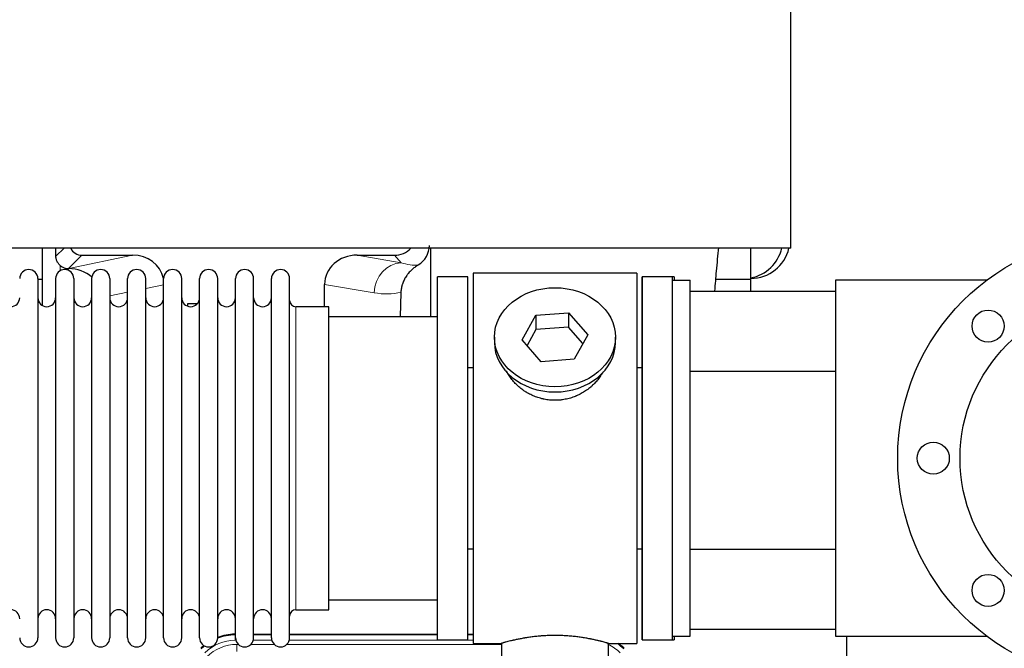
# Model space of a CAD drawing. Header units: inches. Extents: x 0 to 29700, y -16 to 21000.
# Tile 46 of 256: x 6322 to 6875, y 9548 to 9901. Entities that reach past the tile are written whole.
import ezdxf

# ---------------------------------------------------------------- set-up
doc = ezdxf.new("R2010")
doc.units = ezdxf.units.IN
doc.layers.add('1', color=7, linetype='Continuous', true_color=0xffffff)
doc.layers.add('254', color=7, linetype='Continuous', true_color=0xffffff)
doc.styles.add('latin_extended', font='simplex.shx')
doc.dimstyles.get("Standard").update_dxf_attribs({"dimtxt": 0.18, "dimasz": 0.18, "dimexe": 0.18, "dimexo": 0.0625, "dimgap": 0.09, "dimtad": 0, "dimtih": 1, "dimtoh": 1, "dimdec": 4, "dimzin": 0, "dimdsep": 46, "dimtxsty": 'Standard', "dimcen": 0.09, "dimadec": 0, "dimazin": 0, "dimtfac": 1, "dimtdec": 4, "dimtofl": 0, "dimtmove": 0, "dimatfit": 3, "dimfxl": 1, "dimtolj": 1, "dimtzin": 0, "dimarcsym": 0})

# ---------------------------------------------------------------- blocks, each defined once
blk = doc.blocks.new('_U9')
at = {"layer": '254', "color": 3, "linetype": 'Continuous', "lineweight": 13, "transparency": 16777216}
for p, q in [((2790.18, 10400.26), (2106.49, 10400.26)), ((2156.49, 9569.56), (2156.49, 10225.26)), ((7087.25, 9394.56), (2106.49, 9394.56))]:
    blk.add_line(p, q, dxfattribs=at)
at = {"layer": '254', "color": 3, "transparency": 16777216}
for points in [[(2185.65, 10225.26), (2127.32, 10225.26), (2156.49, 10400.26)], [(2127.32, 9569.56), (2185.65, 9569.56), (2156.49, 9394.56)]]:
    blk.add_solid(points, dxfattribs=at)
at = {"layer": 'Defpoints', "color": 0, "transparency": 16777216}
for p in [(2156.49, 10400.26), (2840.18, 10400.26), (7137.25, 9394.56)]:
    blk.add_point(p, dxfattribs=at)
at = {"layer": '254', "color": 2, "lineweight": 13, "transparency": 16777216, "insert": (1893.99, 9685.68), "char_height": 175, "attachment_point": 1, "rotation": 90, "style": 'latin_extended'}
blk.add_mtext('\\A1;\\C2;1006', dxfattribs=at)

msp = doc.modelspace()

# ---------------------------------------------------------------- linework, layer by layer
at = {"layer": '1', "color": 2, "linetype": 'Continuous', "lineweight": 25}
for p, q in [((6754.751, 9772.582), (6754.751, 10006.836)), ((6754.751, 9772.582), (6227.687, 9772.582)), ((6334.233, 9772.581), (6334.233, 9740.454)), ((6552.301, 9772.581), (6552.301, 9734.063)), ((6732.251, 9755.062), (6732.251, 9772.581)), ((6356.584, 9768.649), (6385.045, 9768.649)), ((6511.213, 9768.649), (6532.065, 9768.649)), ((6349.045, 9761.11), (6349.204, 9761.11)), ((6334.231, 9755.062), (6331.85, 9755.062)), ((6331.851, 9755.462), (6331.851, 9553.662)), ((6341.851, 9755.462), (6341.851, 9553.662)), ((6352.051, 9755.462), (6352.051, 9553.662)), ((6362.051, 9755.462), (6362.051, 9553.662)), ((6372.251, 9755.462), (6372.251, 9553.662)), ((6382.251, 9553.662), (6382.251, 9755.462)), ((6392.451, 9553.662), (6392.451, 9755.462)), ((6402.451, 9553.662), (6402.451, 9755.462)), ((6412.651, 9553.662), (6412.651, 9755.462)), ((6422.651, 9553.662), (6422.651, 9755.462)), ((6432.851, 9553.662), (6432.851, 9755.462)), ((6442.851, 9553.662), (6442.851, 9755.462)), ((6453.051, 9553.662), (6453.051, 9755.462)), ((6463.051, 9553.662), (6463.051, 9755.462)), ((6473.251, 9553.662), (6473.251, 9755.462)), ((6573.251, 9756.562), (6556.251, 9756.562)), ((6556.251, 9552.562), (6556.251, 9756.562)), ((6573.251, 9552.562), (6573.251, 9756.562)), ((6668.251, 9758.562), (6576.251, 9758.562)), ((6576.251, 9758.562), (6576.251, 9550.562)), ((6668.251, 9758.562), (6668.251, 9550.562)), ((6689.251, 9756.562), (6671.251, 9756.562)), ((6688.251, 9756.562), (6671.251, 9756.562)), ((6671.251, 9756.562), (6671.251, 9654.562)), ((6671.251, 9552.562), (6671.251, 9756.562)), ((6688.251, 9754.561), (6688.251, 9756.562)), ((6688.251, 9554.562), (6688.251, 9754.562)), ((6688.251, 9754.562), (6698.251, 9754.562)), ((6689.251, 9756.562), (6689.251, 9754.563)), ((6698.251, 9554.562), (6698.251, 9754.562)), ((6732.251, 9755.062), (6712.623, 9755.062)), ((6732.251, 9748.407), (6732.251, 9755.062)), ((6864.75, 9754.562), (6779.751, 9754.562)), ((6779.751, 9754.562), (6779.751, 9554.562)), ((6492.876, 9739.712), (6492.876, 9752.261)), ((6535.765, 9747.762), (6535.4, 9734.061)), ((6698.251, 9748.407), (6779.75, 9748.407)), ((6415.951, 9741.264), (6415.951, 9740.01)), ((6421.272, 9741.264), (6415.951, 9741.264)), ((6495.251, 9739.712), (6476.751, 9739.712)), ((6495.251, 9569.412), (6495.251, 9739.712)), ((6556.251, 9734.062), (6495.245, 9734.062)), ((6603.859, 9721.089), (6611.531, 9734.857)), ((6611.531, 9734.857), (6629.922, 9736.298)), ((6611.531, 9734.857), (6611.531, 9726.827)), ((6629.922, 9736.298), (6629.922, 9728.268)), ((6629.922, 9736.298), (6640.642, 9723.972)), ((6629.922, 9728.268), (6611.531, 9726.827)), ((6637.915, 9719.078), (6629.922, 9728.268)), ((6588.251, 9722.531), (6588.251, 9719.663)), ((6611.531, 9726.827), (6606.587, 9717.954)), ((6640.642, 9723.972), (6632.97, 9710.205)), ((6656.251, 9719.663), (6656.251, 9722.531)), ((6614.579, 9708.763), (6603.859, 9721.089)), ((6573.25, 9705.562), (6576.251, 9705.562)), ((6632.97, 9710.205), (6614.579, 9708.763)), ((6668.251, 9705.562), (6671.251, 9705.562)), ((6698.251, 9703.407), (6779.75, 9703.407)), ((6671.251, 9654.562), (6671.251, 9552.562)), ((6576.251, 9603.562), (6573.25, 9603.562)), ((6671.251, 9603.562), (6668.251, 9603.562)), ((6698.251, 9603.407), (6779.75, 9603.407)), ((6495.245, 9575.062), (6556.251, 9575.062)), ((6476.751, 9569.412), (6495.251, 9569.412)), ((6442.491, 9555.663), (6442.853, 9555.663)), ((6453.053, 9555.663), (6463.051, 9555.663)), ((6473.251, 9555.663), (6556.248, 9555.663)), ((6573.248, 9555.663), (6576.25, 9555.663)), ((6779.75, 9558.407), (6698.251, 9558.407)), ((6556.251, 9552.562), (6573.251, 9552.562)), ((6576.251, 9550.562), (6592.251, 9550.562)), ((6592.251, 9550.562), (6592.251, 9541.062)), ((6651.846, 9550.562), (6668.251, 9550.562)), ((6652.251, 9541.062), (6652.251, 9550.678)), ((6671.251, 9552.562), (6689.251, 9552.562)), ((6671.251, 9552.562), (6688.251, 9552.562)), ((6688.251, 9552.562), (6688.251, 9554.563)), ((6688.251, 9554.562), (6698.251, 9554.562)), ((6689.251, 9554.561), (6689.251, 9552.562)), ((6779.751, 9554.562), (6864.75, 9554.562)), ((6786.25, 9227.063), (6786.25, 9554.555))]:
    msp.add_line(p, q, dxfattribs=at)
at = {"layer": '1', "color": 110, "linetype": 'Continuous', "lineweight": 13}
for p, q in [((6341.993, 9768.004), (6346.57, 9772.581)), ((6356.584, 9768.649), (6349.045, 9761.11)), ((6349.204, 9761.11), (6385.045, 9768.649)), ((6511.213, 9768.649), (6535.856, 9764.434)), ((6535.856, 9764.434), (6532.065, 9768.649)), ((6344.441, 9759.901), (6344.441, 9762.815)), ((6402.45, 9752.073), (6392.451, 9749.97)), ((6520.721, 9747.499), (6492.876, 9752.261)), ((6382.251, 9747.824), (6372.251, 9745.721)), ((6476.751, 9569.412), (6476.751, 9739.712)), ((6442.491, 9555.663), (6442.646, 9555.287)), ((6442.646, 9555.287), (6442.852, 9555.287)), ((6442.646, 9552.292), (6442.646, 9555.287)), ((6443.039, 9552.292), (6442.646, 9552.292)), ((6443.623, 9549.934), (6444.47, 9549.934)), ((6443.623, 9545.94), (6443.623, 9549.934)), ((6451.433, 9549.934), (6464.671, 9549.934)), ((6463.239, 9552.292), (6452.865, 9552.292)), ((6453.052, 9555.287), (6463.053, 9555.287)), ((6471.633, 9549.934), (6592.249, 9549.934)), ((6576.25, 9552.292), (6473.066, 9552.292)), ((6473.253, 9555.287), (6556.248, 9555.287)), ((6573.249, 9555.287), (6576.25, 9555.287))]:
    msp.add_line(p, q, dxfattribs=at)
at = {"layer": '1', "color": 2, "linetype": 'Continuous', "lineweight": 25}
for centre, radius in [((6939.751, 9654.562), 125), ((6939.751, 9654.562), 90), ((6865.504, 9728.808), 9), ((6834.751, 9654.562), 9), ((6865.504, 9580.316), 9)]:
    msp.add_circle(centre, radius, dxfattribs=at)
for centre, radius, start, end in [((6732.251, 9777.562), 22, 270, 346.91484), ((6728.251, 9777.562), 22, 280.47656, 346.91484), ((6326.751, 9755.462), 5.1, 0, 180), ((6346.951, 9755.462), 5.1, 0, 180), ((6367.151, 9755.462), 5.1, 0, 180), ((6387.351, 9755.462), 5.1, 0, 180), ((6407.551, 9755.462), 5.1, 0, 180), ((6427.751, 9755.462), 5.1, 0, 180), ((6447.951, 9755.462), 5.1, 0, 180), ((6468.151, 9755.462), 5.1, 0, 180), ((6316.651, 9744.712), 5, 180, 0), ((6336.851, 9744.712), 5, 180, 0), ((6357.051, 9744.712), 5, 180, 0), ((6377.251, 9744.712), 5, 180, 0), ((6397.451, 9744.712), 5, 180, 0), ((6417.651, 9744.712), 5, 180, 0), ((6437.851, 9744.712), 5, 180, 0), ((6458.051, 9744.712), 5, 180, 0), ((6476.751, 9743.212), 3.5, 180, 270), ((6316.651, 9564.412), 5, 0, 180), ((6336.851, 9564.412), 5, 0, 180), ((6357.051, 9564.412), 5, 0, 180), ((6377.251, 9564.412), 5, 0, 180), ((6397.451, 9564.412), 5, 0, 180), ((6417.651, 9564.412), 5, 0, 180), ((6437.851, 9564.412), 5, 0, 180), ((6458.051, 9564.412), 5, 0, 180), ((6476.751, 9565.912), 3.5, 90, 180), ((6326.751, 9553.662), 5.1, 180, 0), ((6346.951, 9553.662), 5.1, 180, 0), ((6367.151, 9553.662), 5.1, 180, 0), ((6387.351, 9553.662), 5.1, 180, 0), ((6407.551, 9553.662), 5.1, 180, 0), ((6427.751, 9553.662), 5.1, 180, 0), ((6447.951, 9553.662), 5.1, 180, 0), ((6468.151, 9553.662), 5.1, 180, 0)]:
    msp.add_arc(centre, radius, start, end, dxfattribs=at)
for centre, major_axis, ratio, start_param, end_param in [((6344.442, 9334.431), (10.169, -1338.733), 0.0006671, 1.9006064, 1.9042231), ((6356.638, 9775.676), (4.987, 4.987), 0.9924325, 2.8083869, 3.9231925), ((6531.975, 9781.699), (-8.754, 9.732), 0.993147, 2.4124357, 3.2097125), ((6538.683, 9774.242), (12.412, -4.015), 0.9953148, 5.572067, 6.5905896), ((6384.429, 9751.584), (-18.076, -3.802), 0.9203203, 3.1559659, 4.4876926), ((6511.971, 9751.584), (18.879, -3.229), 0.8876007, 1.7611606, 3.2922561), ((6349.045, 9768.083), (-7.027, 0), 0.9924325, 0.8563441, 1.5707963), ((6349.204, 9744.174), (-18.402, 0), 0.9203203, 3.9349859, 4.712389), ((6622.251, 9719.663), (34, 0), 0.819152, 3.1416663, 6.2831608), ((6442.522, 9528.625), (10.349, -24.985), 0.998395, 2.7494612, 3.1145601), ((6641.979, 9528.625, 0), (-10.349, -24.985), 0.998395, 2.7494612, 2.9094018), ((6442.522, 9528.625), (10.349, -24.985), 0.998395, 3.4494404, 3.5337241)]:
    msp.add_ellipse(centre, major_axis=major_axis, ratio=ratio, start_param=start_param, end_param=end_param, dxfattribs=at)
at = {"layer": '1', "color": 110, "linetype": 'Continuous', "lineweight": 13}
for centre, major_axis, ratio, start_param, end_param in [((6535.856, 9747.499), (-2.866, -16.757), 0.8876007, 3.3319569, 4.8630524), ((6535.613, 9777.655), (17.605, -10.298), 0.5880236, 5.056727, 5.602163), ((6520.478, 9777.655), (33.02, -17.025), 0.7759833, 5.0998257, 5.5373073), ((6442.674, 9528.259), (9.199, -22.209), 0.998395, 2.7494612, 3.5337241), ((6443.65, 9525.901), (-9.199, 22.209), 0.998395, 5.8910538, 6.6753168), ((6442.674, 9528.259), (10.345, -24.976), 0.9987509, 2.7494612, 3.1209322), ((6641.827, 9528.259, 0), (-9.199, -22.209), 0.998395, 2.7494612, 3.0857139), ((6641.827, 9528.259), (-10.345, -24.976), 0.9987509, 2.7494612, 2.9335669), ((6442.674, 9528.259), (10.345, -24.976), 0.9987509, 3.439392, 3.5337241)]:
    msp.add_ellipse(centre, major_axis=major_axis, ratio=ratio, start_param=start_param, end_param=end_param, dxfattribs=at)
at = {"layer": '1', "color": 2, "linetype": 'Continuous', "lineweight": 25}
msp.add_ellipse((6622.251, 9722.531), major_axis=(34, 0), ratio=0.819152, dxfattribs=at)
for points, knots in [([(6712.066, 9748.501), (6712.376, 9752.326), (6713.088, 9760.744), (6713.816, 9768.68), (6714.221, 9772.874)], [0, 0, 0, 0, 0.4419352, 1, 1, 1, 1]), ([(6344.441, 9762.815), (6344.252, 9762.978), (6344.072, 9763.15), (6343.734, 9763.507), (6343.574, 9763.694), (6343.275, 9764.082), (6343.136, 9764.284), (6342.99, 9764.521), (6342.974, 9764.548), (6342.942, 9764.601), (6342.927, 9764.628), (6342.88, 9764.708), (6342.79, 9764.869), (6342.706, 9765.033), (6342.548, 9765.365), (6342.455, 9765.591), (6342.293, 9766.052), (6342.224, 9766.287), (6342.154, 9766.588), (6342.141, 9766.648), (6342.116, 9766.77), (6342.105, 9766.831), (6342.073, 9767.014), (6342.055, 9767.137), (6342.011, 9767.506), (6341.995, 9767.754), (6341.993, 9768.004)], [0, 0, 0, 0, 0.125, 0.125, 0.25, 0.25, 0.375, 0.375, 0.390625, 0.390625, 0.40625, 0.40625, 0.4375, 0.5, 0.5, 0.625, 0.625, 0.75, 0.75, 0.78125, 0.78125, 0.8125, 0.8125, 0.875, 0.875, 1, 1, 1, 1]), ([(6545.479, 9763.137), (6545.138, 9762.93), (6544.47, 9762.502), (6543.508, 9761.812), (6542.587, 9761.075), (6542, 9760.552), (6541.427, 9760.012), (6541.148, 9759.734), (6540.603, 9759.161), (6540.339, 9758.865), (6540.017, 9758.485), (6539.953, 9758.409), (6539.827, 9758.255), (6539.64, 9758.023), (6539.458, 9757.788), (6539.103, 9757.313), (6538.65, 9756.669), (6538.24, 9756.001), (6537.851, 9755.322), (6537.667, 9754.976), (6537.322, 9754.272), (6537.161, 9753.915), (6536.862, 9753.186), (6536.724, 9752.815), (6536.567, 9752.343), (6536.536, 9752.249), (6536.491, 9752.106), (6536.477, 9752.058), (6536.448, 9751.963), (6536.376, 9751.724), (6536.31, 9751.484), (6536.163, 9750.906), (6536.079, 9750.519), (6535.939, 9749.739), (6535.884, 9749.347), (6535.802, 9748.558), (6535.776, 9748.161), (6535.765, 9747.762)], [0, 0, 0, 0, 0.0625, 0.125, 0.1875, 0.25, 0.25, 0.3125, 0.3125, 0.375, 0.375, 0.390625, 0.390625, 0.40625, 0.4375, 0.4375, 0.5, 0.5625, 0.5625, 0.625, 0.625, 0.6875, 0.6875, 0.75, 0.75, 0.765625, 0.765625, 0.7734375, 0.7734375, 0.78125, 0.8125, 0.8125, 0.875, 0.875, 0.9375, 0.9375, 1, 1, 1, 1]), ([(6625.108, 9687.239), (6624.117, 9687.145), (6623.129, 9687.1), (6621.16, 9687.107), (6620.179, 9687.159), (6618.224, 9687.357), (6617.251, 9687.503), (6616.038, 9687.746), (6615.796, 9687.798), (6615.433, 9687.88), (6615.311, 9687.908), (6615.07, 9687.966), (6614.468, 9688.114), (6613.875, 9688.279), (6612.464, 9688.707), (6611.544, 9689.035), (6609.742, 9689.774), (6608.86, 9690.185), (6607.566, 9690.863), (6607.139, 9691.099), (6606.612, 9691.407), (6606.507, 9691.469), (6606.297, 9691.595), (6605.984, 9691.785), (6605.676, 9691.979), (6604.659, 9692.638), (6603.878, 9693.197), (6602.379, 9694.376), (6601.66, 9694.995), (6600.286, 9696.292), (6599.631, 9696.97), (6598.384, 9698.384), (6597.803, 9699.108), (6596.723, 9700.59), (6596.225, 9701.347), (6595.481, 9702.601), (6595.212, 9703.088), (6594.959, 9703.582)], [0, 0, 0, 0, 0.0792205, 0.0792205, 0.1584409, 0.1584409, 0.2376614, 0.2376614, 0.2574665, 0.2574665, 0.2673691, 0.2673691, 0.2772716, 0.3168819, 0.3168819, 0.3961024, 0.3961024, 0.4753228, 0.4753228, 0.5149331, 0.5149331, 0.5248356, 0.5248356, 0.5347382, 0.5545433, 0.5545433, 0.6337638, 0.6337638, 0.7129842, 0.7129842, 0.7922047, 0.7922047, 0.8714252, 0.8714252, 0.9506456, 0.9506456, 1, 1, 1, 1]), ([(6649.149, 9702.842), (6648.989, 9702.553), (6648.823, 9702.265), (6648.592, 9701.881), (6648.532, 9701.783), (6648.412, 9701.589), (6648.23, 9701.298), (6648.043, 9701.011), (6647.662, 9700.441), (6647.399, 9700.066), (6646.58, 9698.957), (6645.997, 9698.239), (6644.756, 9696.849), (6644.099, 9696.176), (6643.231, 9695.365), (6642.966, 9695.124), (6642.697, 9694.886), (6642.516, 9694.728), (6642.425, 9694.65), (6641.968, 9694.261), (6641.596, 9693.959), (6640.459, 9693.077), (6639.675, 9692.524), (6638.055, 9691.488), (6637.218, 9691.005), (6635.923, 9690.336), (6635.485, 9690.122), (6634.817, 9689.816), (6634.593, 9689.716), (6634.254, 9689.57), (6634.14, 9689.521), (6633.912, 9689.426), (6633.798, 9689.38), (6632.77, 9688.965), (6631.842, 9688.642), (6629.963, 9688.084), (6629.01, 9687.851), (6627.562, 9687.569), (6627.075, 9687.487), (6626.342, 9687.38), (6626.096, 9687.348), (6625.603, 9687.289), (6625.356, 9687.262), (6625.108, 9687.239)], [0, 0, 0, 0, 0.0354008, 0.0354008, 0.0474583, 0.0474583, 0.0595158, 0.0836308, 0.0836308, 0.1318607, 0.1318607, 0.2283206, 0.2283206, 0.3247806, 0.3247806, 0.3488955, 0.360953, 0.360953, 0.3730105, 0.3730105, 0.4212405, 0.4212405, 0.5177004, 0.5177004, 0.6141603, 0.6141603, 0.6623903, 0.6623903, 0.6865053, 0.6865053, 0.6985627, 0.6985627, 0.7106202, 0.7106202, 0.8070802, 0.8070802, 0.9035401, 0.9035401, 0.95177, 0.95177, 0.975885, 0.975885, 1, 1, 1, 1]), ([(6652.251, 9550.562), (6652.251, 9550.562), (6652.203, 9550.576), (6652.059, 9550.617), (6651.999, 9550.634), (6651.89, 9550.666), (6651.831, 9550.682), (6651.765, 9550.701), (6651.719, 9550.714), (6651.696, 9550.721), (6651.477, 9550.783), (6651.236, 9550.85), (6650.665, 9551.009), (6650.334, 9551.099), (6649.584, 9551.3), (6649.164, 9551.411), (6648.64, 9551.546), (6648.581, 9551.561), (6648.462, 9551.591), (6648.401, 9551.606), (6648.219, 9551.653), (6648.094, 9551.684), (6647.714, 9551.779), (6647.452, 9551.844), (6646.636, 9552.042), (6646.055, 9552.179), (6644.82, 9552.459), (6644.166, 9552.602), (6643.129, 9552.818), (6642.774, 9552.891), (6642.318, 9552.981), (6642.226, 9552.999), (6642.042, 9553.035), (6641.764, 9553.089), (6641.483, 9553.143), (6640.537, 9553.321), (6639.754, 9553.459), (6638.137, 9553.727), (6637.303, 9553.855), (6636.012, 9554.038), (6635.138, 9554.155), (6634.237, 9554.265), (6633.665, 9554.331), (6633.551, 9554.344), (6633.321, 9554.37), (6632.976, 9554.407), (6632.63, 9554.444), (6631.935, 9554.514), (6631.469, 9554.558), (6630.062, 9554.681), (6629.112, 9554.751), (6627.191, 9554.865), (6626.218, 9554.909), (6624.988, 9554.946), (6624.618, 9554.955), (6624.184, 9554.964), (6623.998, 9554.968), (6623.873, 9554.97), (6623.811, 9554.971), (6623.252, 9554.979), (6622.756, 9554.983), (6621.272, 9554.983), (6620.289, 9554.968), (6618.335, 9554.911), (6617.363, 9554.868), (6615.915, 9554.783), (6615.433, 9554.751), (6614.713, 9554.698), (6614.474, 9554.68), (6614.115, 9554.651), (6613.995, 9554.641), (6613.757, 9554.621), (6613.638, 9554.611), (6612.573, 9554.518), (6611.648, 9554.424), (6609.84, 9554.217), (6608.958, 9554.103), (6607.234, 9553.861), (6606.393, 9553.731), (6605.471, 9553.579), (6605.369, 9553.562), (6605.166, 9553.528), (6604.863, 9553.477), (6604.564, 9553.425), (6603.974, 9553.32), (6603.589, 9553.25), (6602.458, 9553.038), (6601.737, 9552.894), (6600.361, 9552.608), (6599.706, 9552.464), (6598.928, 9552.288), (6598.697, 9552.235), (6598.472, 9552.183), (6598.322, 9552.148), (6598.248, 9552.131), (6597.88, 9552.045), (6597.597, 9551.977), (6596.779, 9551.778), (6596.277, 9551.652), (6595.355, 9551.416), (6594.936, 9551.305), (6594.371, 9551.154), (6594.193, 9551.106), (6593.942, 9551.037), (6593.821, 9551.004), (6593.706, 9550.973), (6593.631, 9550.952), (6593.594, 9550.942), (6593.268, 9550.851), (6593.027, 9550.783), (6592.641, 9550.674), (6592.495, 9550.632), (6592.349, 9550.59), (6592.312, 9550.58), (6592.275, 9550.569), (6592.266, 9550.566), (6592.254, 9550.563), (6592.25, 9550.562), (6592.25, 9550.562)], [0, 0, 0, 0, 0.0311289, 0.0311289, 0.0467558, 0.0467558, 0.0545693, 0.0584761, 0.0584761, 0.0623828, 0.0623828, 0.0936367, 0.0936367, 0.1248906, 0.1248906, 0.1561445, 0.1561445, 0.1600513, 0.1600513, 0.163958, 0.163958, 0.1717715, 0.1717715, 0.1873984, 0.1873984, 0.2186523, 0.2186523, 0.2499062, 0.2499062, 0.2655332, 0.2655332, 0.2694399, 0.2694399, 0.2733467, 0.2811601, 0.2811601, 0.3124141, 0.3124141, 0.343668, 0.343668, 0.3592949, 0.3749219, 0.3749219, 0.3788286, 0.3788286, 0.3827353, 0.3905488, 0.3905488, 0.4061758, 0.4061758, 0.4374297, 0.4374297, 0.4686836, 0.4686836, 0.4764971, 0.4804038, 0.4823572, 0.4823572, 0.4843105, 0.4843105, 0.4999375, 0.4999375, 0.5311914, 0.5311914, 0.5624453, 0.5624453, 0.5780723, 0.5780723, 0.5858857, 0.5858857, 0.5897925, 0.5897925, 0.5936992, 0.5936992, 0.6249531, 0.6249531, 0.656207, 0.656207, 0.6874609, 0.6874609, 0.6913677, 0.6913677, 0.6952744, 0.7030879, 0.7030879, 0.7187148, 0.7187148, 0.7499687, 0.7499687, 0.7812227, 0.7812227, 0.7890361, 0.7929429, 0.7929429, 0.7968496, 0.7968496, 0.8124766, 0.8124766, 0.8437305, 0.8437305, 0.8749844, 0.8749844, 0.8906113, 0.8906113, 0.8984248, 0.9023315, 0.9023315, 0.9062383, 0.9062383, 0.9374922, 0.9374922, 0.9687461, 0.9687461, 0.984373, 0.984373, 0.9921865, 0.9921865, 1, 1, 1, 1])]:
    msp.add_open_spline(points, degree=3, knots=knots, dxfattribs=at)

# ---------------------------------------------------------------- dimensions: what is measured, and where the dimension line sits
at = {"layer": '254', "color": 2, "linetype": 'Continuous', "lineweight": 13}
dim = msp.add_linear_dim(base=(2156.486, 10400.261), p1=(7137.251, 9394.562), p2=(2840.184, 10400.261), angle=90, text='\\C2;1006', dimstyle='Standard', override={"dimscale": 50, "dimtxt": 3.5, "dimasz": 3.5, "dimexe": 1, "dimexo": 1, "dimgap": 1.75, "dimtad": 1, "dimtih": 0, "dimtoh": 0, "dimdec": 0, "dimlfac": 0.02, "dimzin": 8, "dimdsep": 46, "dimlunit": 2, "dimpost": '', "dimtxsty": 'latin_extended', "dimsah": 1, "dimse1": 0, "dimse2": 0, "dimsd1": 0, "dimsd2": 0, "dimclrd": 3, "dimclre": 3, "dimclrt": 2, "dimtol": 0, "dimtm": -0.1, "dimtfac": 0.714286, "dimtdec": 3, "dimtofl": 1, "dimtmove": 0, "dimtzin": 8, "dimlwd": 13, "dimlwe": 13}, dxfattribs=at)
dim.commit()
dim.dimension.update_dxf_attribs({"geometry": '_U9', "text_midpoint": (2156.486, 9973.177), "dimtype": 160})

doc.saveas('drawing.dxf')
